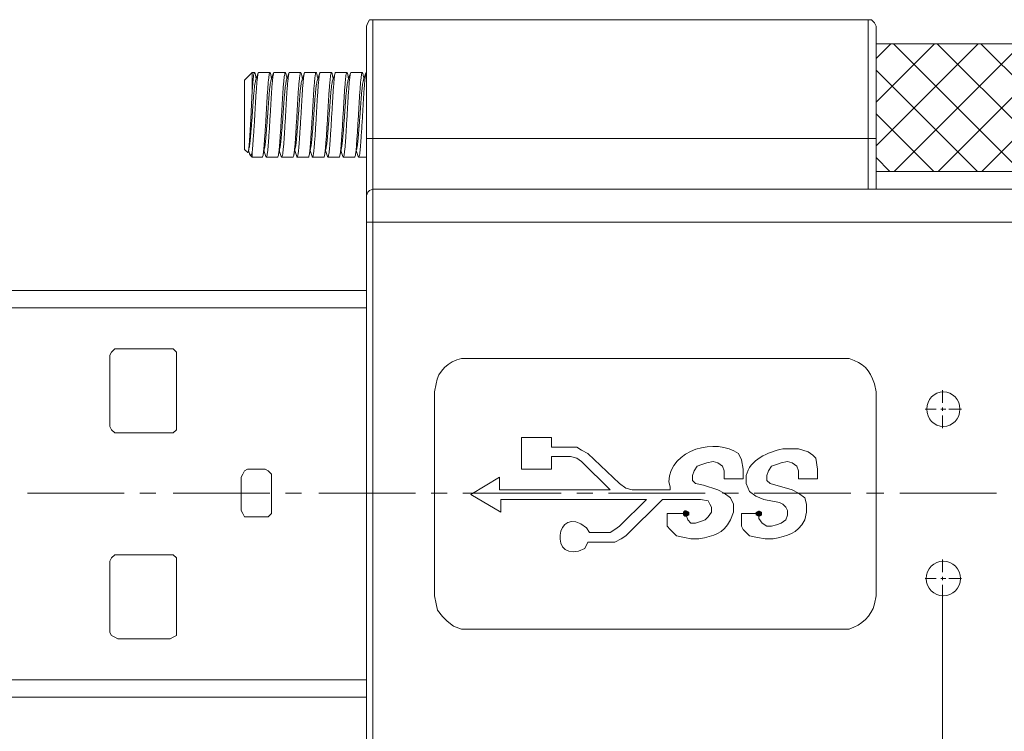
# Model space of a CAD drawing. Header units: millimetres. Extents: x -11 to 661, y -103 to 290.
# Tile 6 of 14: x 475 to 500, y -84 to -66. Entities that reach past the tile are written whole.
import ezdxf

# ---------------------------------------------------------------- set-up
doc = ezdxf.new("R2010")
doc.units = ezdxf.units.MM
doc.header["$LTSCALE"] = 23.749
doc.layers.get('0').update_dxf_attribs({"linetype": 'CONTINUOUS'})
doc.layers.add('HATCH', color=7, linetype='CONTINUOUS')

msp = doc.modelspace()

# ---------------------------------------------------------------- hatches: boundary and pattern name
at = {"lineweight": 0}
h = msp.add_hatch(color=0, dxfattribs=at)
h.dxf.hatch_style = 2
h.paths.add_polyline_path([(492.241, -78.763), (492.201, -78.723), (492.201, -78.641), (492.241, -78.601), (492.282, -78.601), (492.363, -78.641), (492.363, -78.723), (492.282, -78.763)])
h = msp.add_hatch(color=0, dxfattribs=at)
h.dxf.hatch_style = 2
h.paths.add_polyline_path([(494.152, -78.601), (494.233, -78.641), (494.233, -78.723), (494.152, -78.763), (494.07, -78.723), (494.07, -78.641)])
at = {"layer": 'HATCH', "lineweight": 0}
h = msp.add_hatch(dxfattribs=at)
h.set_pattern_fill('ANSI37', color=256, scale=0.25, angle=180)
h.set_pattern_definition([(45, (-23.28396, 1.88976), (-0.561266, 0.561266), []), (135, (-23.28396, 1.88976), (-0.561266, -0.561266), [])])
h.paths.add_polyline_path([(497.159, -66.62), (505.287, -66.62), (505.287, -69.896), (497.159, -69.896)])
h.paths.add_polyline_path([(508.756, -66.62), (508.756, -67.846), (508.098, -67.846), (508.098, -67.908), (508.098, -68.093), (508.098, -68.422), (508.098, -68.607), (508.098, -68.669), (508.756, -68.669), (508.756, -69.896), (505.287, -69.896), (505.287, -66.62), (508.756, -66.62)])

# ---------------------------------------------------------------- linework, layer by layer
at = {"color": 0, "linetype": 'Continuous', "lineweight": 0}
for p, q in [((497.159, -66.62), (508.756, -66.62)), ((497.159, -66.62), (497.159, -66.649)), ((497.159, -66.649), (497.159, -66.751)), ((497.159, -66.751), (497.159, -66.836)), ((497.159, -66.836), (497.159, -66.962)), ((497.159, -66.962), (497.159, -67.029)), ((497.159, -67.029), (497.159, -67.162)), ((497.159, -67.162), (497.159, -67.254)), ((480.945, -67.553), (481.143, -67.355)), ((481.143, -67.355), (481.203, -67.355)), ((481.143, -67.815), (481.143, -67.355)), ((481.307, -67.355), (481.598, -67.355)), ((481.702, -67.355), (481.993, -67.355)), ((482.097, -67.355), (482.388, -67.355)), ((482.492, -67.355), (482.783, -67.355)), ((482.887, -67.355), (483.178, -67.355)), ((483.283, -67.355), (483.574, -67.355)), ((483.678, -67.355), (483.969, -67.355)), ((497.159, -67.254), (497.159, -67.428)), ((497.159, -67.428), (497.159, -67.595)), ((480.945, -67.553), (480.945, -69.331)), ((497.159, -67.595), (497.159, -67.643)), ((497.159, -67.643), (497.159, -67.908)), ((497.159, -67.908), (497.159, -68.093)), ((497.159, -68.093), (497.159, -68.422)), ((497.159, -68.422), (497.159, -68.607)), ((497.159, -68.607), (497.159, -68.872)), ((497.159, -68.872), (497.159, -68.921)), ((497.159, -68.921), (497.159, -69.087)), ((497.159, -69.087), (497.159, -69.262)), ((481.027, -69.413), (480.945, -69.331)), ((481.067, -69.273), (481.046, -69.376)), ((481.143, -69.529), (481.092, -69.478)), ((481.143, -69.529), (481.143, -69.389)), ((497.159, -69.262), (497.159, -69.354)), ((497.159, -69.354), (497.159, -69.486)), ((497.159, -69.486), (497.159, -69.553)), ((481.4, -69.529), (481.143, -69.529)), ((481.795, -69.529), (481.504, -69.529)), ((482.191, -69.529), (481.9, -69.529)), ((482.586, -69.529), (482.295, -69.529)), ((482.981, -69.529), (482.69, -69.529)), ((483.376, -69.529), (483.085, -69.529)), ((483.771, -69.529), (483.48, -69.529)), ((484.077, -69.529), (483.875, -69.529)), ((497.159, -69.553), (497.159, -69.68)), ((497.159, -69.68), (497.159, -69.765)), ((497.159, -69.765), (497.159, -69.867)), ((497.159, -69.867), (497.159, -69.896)), ((508.756, -69.896), (497.159, -69.896))]:
    msp.add_line(p, q, dxfattribs=at)
at = {"lineweight": 0}
msp.add_line((484.073, -67.356), (484.073, -69.529), dxfattribs=at)
at = {"color": 0, "lineweight": 0}
for points in [[(484.235, -66.002), (484.154, -66.002), (484.113, -66.084), (484.073, -66.165)], [(484.073, -90.183), (484.073, -66.165)], [(484.235, -66.002), (496.956, -66.002)], [(484.235, -90.346), (484.235, -66.002)], [(496.956, -66.002), (496.956, -70.351)], [(497.159, -66.165), (497.118, -66.084), (497.037, -66.002), (496.956, -66.002)], [(497.159, -66.165), (497.159, -70.351)], [(497.159, -69.05), (484.073, -69.05)], [(484.235, -70.351), (484.154, -70.391), (484.113, -70.432), (484.073, -70.513)], [(496.956, -70.351), (484.235, -70.351)], [(497.159, -70.351), (496.956, -70.351)], [(497.159, -70.351), (504.962, -70.351)], [(484.073, -71.204), (504.962, -71.204)], [(496.265, -74.699), (486.674, -74.699)], [(485.82, -75.553), (485.82, -80.795)], [(497.159, -80.795), (497.159, -75.553)], [(488.828, -76.731), (488.056, -76.731)], [(488.056, -76.731), (488.056, -77.544)], [(488.828, -76.975), (488.828, -76.731)], [(489.315, -76.975), (488.828, -76.975)], [(489.762, -77.138), (489.6, -77.056), (489.478, -76.975), (489.315, -76.975)], [(495.655, -77.788), (495.655, -77.544), (495.615, -77.26), (495.533, -77.178), (495.411, -77.097), (495.168, -77.016)], [(488.828, -77.219), (489.315, -77.219)], [(488.828, -77.544), (488.828, -77.219)], [(489.6, -77.341), (489.478, -77.26), (489.315, -77.219)], [(490.331, -78.072), (489.6, -77.341)], [(489.762, -77.138), (490.575, -77.91)], [(492.445, -77.707), (492.485, -77.585), (492.567, -77.463), (492.689, -77.422), (492.81, -77.381), (492.973, -77.341), (493.095, -77.381), (493.217, -77.463), (493.257, -77.585)], [(493.745, -77.788), (493.745, -77.544), (493.705, -77.3)], [(494.355, -77.707), (494.395, -77.585), (494.477, -77.463), (494.599, -77.422), (494.721, -77.381), (494.883, -77.341), (495.005, -77.381), (495.127, -77.463), (495.168, -77.585)], [(488.056, -77.544), (488.828, -77.544)], [(493.257, -77.585), (493.257, -77.788)], [(495.168, -77.585), (495.168, -77.788)], [(486.755, -78.194), (487.487, -77.747)], [(487.487, -78.072), (487.487, -77.747)], [(493.257, -77.788), (493.745, -77.788)], [(495.168, -77.788), (495.655, -77.788)], [(490.331, -78.072), (487.487, -78.072)], [(490.575, -77.91), (490.738, -78.032), (490.9, -78.072)], [(491.876, -78.072), (490.9, -78.072)], [(491.876, -77.991), (491.876, -78.072)], [(487.527, -78.641), (486.755, -78.194)], [(487.527, -78.316), (491.266, -78.316)], [(487.527, -78.641), (487.527, -78.316)], [(490.575, -79.007), (491.266, -78.316)], [(491.673, -78.316), (490.738, -79.251)], [(491.673, -78.316), (492.323, -78.316)], [(492.323, -78.316), (492.648, -78.316), (492.851, -78.357), (492.892, -78.438), (492.932, -78.519)], [(492.932, -78.519), (492.932, -78.641), (492.851, -78.763), (492.77, -78.845), (492.648, -78.885), (492.526, -78.926), (492.404, -78.926), (492.323, -78.845), (492.282, -78.723)], [(492.282, -78.682), (491.794, -78.682)], [(491.794, -78.682), (491.794, -78.885), (491.794, -79.007), (491.876, -79.088), (492.038, -79.251), (492.241, -79.292)], [(492.282, -78.723), (492.241, -78.682)], [(494.152, -78.682), (493.705, -78.682)], [(493.705, -78.682), (493.705, -78.885), (493.705, -79.007), (493.745, -79.088), (493.908, -79.251), (494.111, -79.292)], [(494.883, -78.723), (494.842, -78.845), (494.721, -78.926), (494.599, -78.966), (494.477, -79.007), (494.355, -79.007), (494.233, -78.926), (494.152, -78.804), (494.152, -78.682)], [(490.169, -79.17), (490.331, -79.17), (490.453, -79.088), (490.575, -79.007)], [(490.169, -79.17), (489.803, -79.17)], [(490.291, -79.413), (490.453, -79.413), (490.616, -79.332), (490.738, -79.251)], [(489.762, -79.413), (490.291, -79.413)], [(485.82, -80.795), (485.861, -80.998), (485.902, -81.161), (486.024, -81.324), (486.145, -81.445), (486.308, -81.567), (486.511, -81.649), (486.674, -81.649)], [(498.866, -80.795), (498.866, -97.011)], [(486.674, -81.649), (496.265, -81.649)]]:
    msp.add_lwpolyline(points, dxfattribs=at)
at = {"color": 3, "lineweight": 0}
for points in [[(484.073, -72.952), (473.628, -72.952)], [(473.628, -73.399), (484.073, -73.399)], [(477.692, -74.455), (477.611, -74.455), (477.53, -74.537), (477.489, -74.618)], [(479.033, -74.455), (477.692, -74.455)], [(479.196, -74.618), (479.196, -74.537), (479.115, -74.455), (479.033, -74.455)], [(477.489, -74.618), (477.489, -76.447)], [(479.196, -74.618), (479.196, -76.447)], [(477.489, -76.447), (477.53, -76.528), (477.611, -76.609), (477.692, -76.609)], [(479.033, -76.609), (479.115, -76.609), (479.196, -76.528), (479.196, -76.447)], [(479.033, -76.609), (477.692, -76.609)], [(481.025, -77.544), (480.944, -77.585), (480.903, -77.666), (480.862, -77.747)], [(481.025, -77.544), (481.472, -77.544)], [(481.634, -77.747), (481.634, -77.666), (481.553, -77.585), (481.472, -77.544)], [(480.862, -78.601), (480.862, -77.747)], [(481.634, -78.601), (481.634, -77.747)], [(480.862, -78.601), (480.903, -78.682), (480.944, -78.763), (481.025, -78.763), (481.472, -78.763)], [(481.472, -78.763), (481.553, -78.763), (481.634, -78.682), (481.634, -78.601)], [(477.692, -79.739), (477.611, -79.739), (477.53, -79.82), (477.489, -79.901)], [(479.033, -79.739), (477.692, -79.739)], [(479.196, -79.901), (479.196, -79.82), (479.115, -79.739), (479.033, -79.739)], [(477.489, -81.73), (477.489, -79.901)], [(479.196, -81.73), (479.196, -79.901)], [(477.489, -81.73), (477.53, -81.811), (477.611, -81.852), (477.692, -81.893)], [(477.692, -81.893), (479.033, -81.893), (479.115, -81.852), (479.196, -81.811), (479.196, -81.73)], [(473.628, -82.949), (484.073, -82.949)], [(484.073, -83.396), (473.628, -83.396)]]:
    msp.add_lwpolyline(points, dxfattribs=at)
at = {"color": 1, "lineweight": 0}
for points in [[(498.866, -75.837), (498.866, -75.512)], [(498.703, -76), (498.419, -76)], [(498.947, -76), (498.825, -76)], [(498.866, -76.04), (498.866, -75.959)], [(499.353, -76), (499.028, -76)], [(498.866, -76.487), (498.866, -76.162)], [(475.376, -78.154), (477.855, -78.154)], [(478.261, -78.154), (478.668, -78.154)], [(479.115, -78.154), (481.594, -78.154)], [(482, -78.154), (482.407, -78.154)], [(482.854, -78.154), (485.333, -78.154)], [(485.739, -78.154), (486.145, -78.154)], [(486.552, -78.154), (489.072, -78.154)], [(489.478, -78.154), (489.884, -78.154)], [(490.291, -78.154), (492.77, -78.154)], [(493.217, -78.154), (493.623, -78.154)], [(494.03, -78.154), (496.509, -78.154)], [(496.915, -78.154), (497.362, -78.154)], [(497.769, -78.154), (500.248, -78.154)], [(498.866, -80.186), (498.866, -79.861)], [(498.703, -80.348), (498.419, -80.348)], [(498.947, -80.348), (498.825, -80.348)], [(498.866, -80.389), (498.866, -80.308)], [(499.353, -80.348), (499.028, -80.348)], [(498.866, -80.836), (498.866, -80.511)]]:
    msp.add_lwpolyline(points, dxfattribs=at)
at = {"color": 0, "lineweight": 0}
for centre, ratio in [((498.886, -76), 0.954545), ((498.886, -80.348), 0.97996)]:
    msp.add_ellipse(centre, major_axis=(0, 0.447), ratio=ratio, start_param=0, end_param=6.283185, dxfattribs=at)
at = {"color": 0, "linetype": 'Continuous', "lineweight": 0}
for points, knots in [([(481.307, -67.356), (481.307, -67.356), (481.303, -67.349), (481.295, -67.373), (481.284, -67.43), (481.271, -67.531), (481.258, -67.668), (481.245, -67.837), (481.233, -68.025), (481.222, -68.228), (481.21, -68.439), (481.197, -68.654), (481.183, -68.863), (481.171, -69.052), (481.16, -69.199), (481.151, -69.311), (481.146, -69.363), (481.143, -69.389)], [0, 0, 0, 0, 0.0017304, 0.0755993, 0.1478412, 0.2225201, 0.2987026, 0.3748851, 0.449564, 0.5218059, 0.5956748, 0.6715179, 0.7478713, 0.823211, 0.8961308, 0.9473653, 1, 1, 1, 1]), ([(481.143, -67.815), (481.146, -67.766), (481.155, -67.661), (481.167, -67.531), (481.179, -67.431), (481.19, -67.37), (481.202, -67.35), (481.213, -67.362), (481.22, -67.398), (481.223, -67.411)], [0, 0, 0, 0, 0.13521, 0.293997, 0.449649, 0.600223, 0.754187, 0.912266, 1, 1, 1, 1]), ([(481.223, -67.405), (481.23, -67.44), (481.237, -67.478), (481.245, -67.516), (481.246, -67.52)], [0, 0, 0, 0, 0.900672, 1, 1, 1, 1]), ([(481.229, -67.57), (481.24, -67.537), (481.263, -67.47), (481.285, -67.403), (481.297, -67.37)], [0, 0, 0, 0, 0.499355, 1, 1, 1, 1]), ([(481.4, -69.528), (481.404, -69.524), (481.413, -69.517), (481.426, -69.451), (481.439, -69.35), (481.45, -69.215), (481.462, -69.052), (481.474, -68.863), (481.488, -68.654), (481.5, -68.439), (481.513, -68.228), (481.523, -68.025), (481.536, -67.837), (481.549, -67.669), (481.562, -67.531), (481.575, -67.431), (481.586, -67.37), (481.598, -67.35), (481.608, -67.361), (481.615, -67.396), (481.617, -67.407)], [0, 0, 0, 0, 0.0567116, 0.1151377, 0.1727882, 0.2285869, 0.2843857, 0.3420362, 0.4004623, 0.458498, 0.515023, 0.570303, 0.6274478, 0.6857432, 0.7440386, 0.8011833, 0.8564634, 0.9129883, 0.971024, 1, 1, 1, 1]), ([(481.702, -67.356), (481.702, -67.356), (481.698, -67.349), (481.69, -67.373), (481.679, -67.43), (481.666, -67.531), (481.653, -67.668), (481.64, -67.837), (481.628, -68.025), (481.617, -68.228), (481.605, -68.439), (481.592, -68.654), (481.579, -68.863), (481.566, -69.052), (481.554, -69.215), (481.543, -69.35), (481.53, -69.452), (481.517, -69.514), (481.505, -69.537), (481.498, -69.519), (481.495, -69.512)], [0, 0, 0, 0, 0.001378, 0.060211, 0.117747, 0.177225, 0.2379, 0.298575, 0.358053, 0.415589, 0.474422, 0.534827, 0.595638, 0.655642, 0.713718, 0.771795, 0.831799, 0.89261, 0.953015, 1, 1, 1, 1]), ([(481.617, -67.402), (481.624, -67.436), (481.632, -67.476), (481.64, -67.515), (481.641, -67.52)], [0, 0, 0, 0, 0.884254, 1, 1, 1, 1]), ([(481.624, -67.571), (481.635, -67.538), (481.658, -67.471), (481.68, -67.404), (481.692, -67.37)], [0, 0, 0, 0, 0.499246, 1, 1, 1, 1]), ([(481.795, -69.528), (481.8, -69.524), (481.808, -69.517), (481.821, -69.451), (481.834, -69.35), (481.845, -69.215), (481.857, -69.052), (481.87, -68.863), (481.883, -68.654), (481.896, -68.439), (481.908, -68.228), (481.919, -68.025), (481.931, -67.837), (481.944, -67.669), (481.957, -67.531), (481.97, -67.431), (481.981, -67.37), (481.993, -67.35), (482.003, -67.361), (482.01, -67.396), (482.012, -67.408)], [0, 0, 0, 0, 0.056703, 0.115121, 0.172763, 0.228554, 0.284345, 0.341987, 0.400404, 0.458432, 0.514949, 0.570221, 0.627357, 0.685644, 0.743931, 0.801068, 0.85634, 0.912856, 0.970884, 1, 1, 1, 1]), ([(482.097, -67.356), (482.097, -67.356), (482.093, -67.349), (482.085, -67.373), (482.074, -67.43), (482.061, -67.531), (482.048, -67.668), (482.035, -67.837), (482.023, -68.025), (482.012, -68.228), (482, -68.439), (481.987, -68.654), (481.974, -68.863), (481.961, -69.052), (481.95, -69.215), (481.938, -69.35), (481.925, -69.452), (481.912, -69.514), (481.9, -69.537), (481.892, -69.519), (481.889, -69.51)], [0, 0, 0, 0, 0.0013721, 0.0599428, 0.1172235, 0.1764364, 0.2368416, 0.2972468, 0.3564597, 0.4137404, 0.4723111, 0.5324472, 0.5929879, 0.6527249, 0.7105431, 0.7683613, 0.8280982, 0.8886389, 0.948775, 1, 1, 1, 1]), ([(482.012, -67.402), (482.019, -67.436), (482.027, -67.476), (482.035, -67.515), (482.036, -67.52)], [0, 0, 0, 0, 0.870057, 1, 1, 1, 1]), ([(482.018, -67.573), (482.029, -67.54), (482.052, -67.473), (482.075, -67.406), (482.086, -67.373)], [0, 0, 0, 0, 0.499267, 1, 1, 1, 1]), ([(482.191, -69.528), (482.195, -69.524), (482.203, -69.517), (482.216, -69.451), (482.229, -69.35), (482.241, -69.215), (482.252, -69.052), (482.265, -68.863), (482.278, -68.654), (482.291, -68.439), (482.303, -68.228), (482.314, -68.025), (482.326, -67.837), (482.339, -67.669), (482.352, -67.531), (482.365, -67.431), (482.376, -67.37), (482.388, -67.35), (482.399, -67.362), (482.405, -67.398), (482.408, -67.41)], [0, 0, 0, 0, 0.056561, 0.114832, 0.17233, 0.22798, 0.283631, 0.341129, 0.3994, 0.457281, 0.513656, 0.56879, 0.625783, 0.683924, 0.742064, 0.799058, 0.854191, 0.910566, 0.968448, 1, 1, 1, 1]), ([(482.492, -67.356), (482.492, -67.356), (482.488, -67.349), (482.48, -67.373), (482.469, -67.43), (482.457, -67.531), (482.443, -67.668), (482.43, -67.837), (482.418, -68.025), (482.407, -68.228), (482.395, -68.439), (482.382, -68.654), (482.369, -68.863), (482.356, -69.052), (482.345, -69.215), (482.333, -69.35), (482.321, -69.452), (482.307, -69.514), (482.295, -69.537), (482.287, -69.518), (482.284, -69.51)], [0, 0, 0, 0, 0.001371, 0.059912, 0.117163, 0.176345, 0.236719, 0.297093, 0.356275, 0.413526, 0.472066, 0.532171, 0.59268, 0.652386, 0.710174, 0.767963, 0.827669, 0.888178, 0.948283, 1, 1, 1, 1]), ([(482.408, -67.405), (482.414, -67.435), (482.422, -67.473), (482.43, -67.511), (482.431, -67.52)], [0, 0, 0, 0, 0.781741, 1, 1, 1, 1]), ([(482.414, -67.571), (482.425, -67.538), (482.448, -67.471), (482.471, -67.404), (482.482, -67.371)], [0, 0, 0, 0, 0.499341, 1, 1, 1, 1]), ([(482.586, -69.528), (482.59, -69.524), (482.598, -69.517), (482.611, -69.451), (482.624, -69.35), (482.636, -69.215), (482.647, -69.052), (482.66, -68.863), (482.673, -68.654), (482.686, -68.439), (482.698, -68.228), (482.709, -68.025), (482.721, -67.837), (482.734, -67.669), (482.748, -67.531), (482.76, -67.431), (482.771, -67.37), (482.783, -67.35), (482.794, -67.362), (482.8, -67.397), (482.803, -67.409)], [0, 0, 0, 0, 0.056621, 0.114955, 0.172514, 0.228224, 0.283934, 0.341493, 0.399826, 0.457769, 0.514204, 0.569397, 0.626451, 0.684653, 0.742856, 0.79991, 0.855102, 0.911537, 0.969481, 1, 1, 1, 1]), ([(482.887, -67.356), (482.887, -67.356), (482.883, -67.349), (482.875, -67.373), (482.864, -67.43), (482.852, -67.531), (482.839, -67.668), (482.826, -67.837), (482.813, -68.025), (482.802, -68.228), (482.79, -68.439), (482.777, -68.654), (482.764, -68.863), (482.751, -69.052), (482.74, -69.215), (482.728, -69.35), (482.716, -69.452), (482.703, -69.514), (482.69, -69.537), (482.683, -69.519), (482.68, -69.512)], [0, 0, 0, 0, 0.001378, 0.060219, 0.117765, 0.177251, 0.237935, 0.298619, 0.358105, 0.415651, 0.474492, 0.534905, 0.595726, 0.655738, 0.713824, 0.771909, 0.831921, 0.892742, 0.953155, 1, 1, 1, 1]), ([(482.803, -67.403), (482.81, -67.438), (482.818, -67.477), (482.826, -67.516), (482.826, -67.52)], [0, 0, 0, 0, 0.897324, 1, 1, 1, 1]), ([(482.809, -67.57), (482.821, -67.537), (482.843, -67.47), (482.866, -67.403), (482.877, -67.369)], [0, 0, 0, 0, 0.499277, 1, 1, 1, 1]), ([(482.981, -69.528), (482.985, -69.524), (482.994, -69.517), (483.007, -69.451), (483.019, -69.35), (483.031, -69.215), (483.042, -69.052), (483.055, -68.863), (483.068, -68.654), (483.081, -68.439), (483.093, -68.228), (483.104, -68.025), (483.116, -67.837), (483.13, -67.669), (483.143, -67.531), (483.155, -67.431), (483.166, -67.37), (483.178, -67.35), (483.189, -67.361), (483.195, -67.395), (483.197, -67.406)], [0, 0, 0, 0, 0.056772, 0.115261, 0.172973, 0.228831, 0.284689, 0.342401, 0.40089, 0.458988, 0.515573, 0.570912, 0.628118, 0.686476, 0.744833, 0.802039, 0.857378, 0.913963, 0.972061, 1, 1, 1, 1]), ([(483.283, -67.356), (483.282, -67.356), (483.278, -67.349), (483.27, -67.373), (483.259, -67.43), (483.247, -67.531), (483.234, -67.668), (483.221, -67.837), (483.208, -68.025), (483.197, -68.228), (483.185, -68.439), (483.172, -68.654), (483.159, -68.863), (483.146, -69.052), (483.135, -69.215), (483.124, -69.35), (483.111, -69.452), (483.098, -69.514), (483.085, -69.537), (483.078, -69.519), (483.075, -69.511)], [0, 0, 0, 0, 0.001375, 0.060056, 0.117444, 0.176769, 0.237287, 0.297806, 0.357131, 0.414519, 0.4732, 0.53345, 0.594104, 0.653954, 0.711881, 0.769808, 0.829657, 0.890312, 0.950561, 1, 1, 1, 1]), ([(483.197, -67.401), (483.204, -67.435), (483.212, -67.475), (483.22, -67.515), (483.222, -67.52)], [0, 0, 0, 0, 0.865678, 1, 1, 1, 1]), ([(483.203, -67.573), (483.215, -67.54), (483.238, -67.473), (483.26, -67.406), (483.272, -67.372)], [0, 0, 0, 0, 0.499213, 1, 1, 1, 1]), ([(483.376, -69.528), (483.38, -69.524), (483.389, -69.517), (483.402, -69.451), (483.414, -69.35), (483.426, -69.215), (483.437, -69.052), (483.45, -68.863), (483.463, -68.654), (483.476, -68.439), (483.488, -68.228), (483.499, -68.025), (483.512, -67.837), (483.525, -67.669), (483.538, -67.531), (483.55, -67.431), (483.561, -67.37), (483.573, -67.35), (483.584, -67.362), (483.591, -67.397), (483.593, -67.41)], [0, 0, 0, 0, 0.056579, 0.114868, 0.172384, 0.228052, 0.28372, 0.341235, 0.399525, 0.457424, 0.513817, 0.568967, 0.625978, 0.684137, 0.742296, 0.799307, 0.854458, 0.91085, 0.96875, 1, 1, 1, 1]), ([(483.678, -67.356), (483.678, -67.356), (483.673, -67.349), (483.665, -67.373), (483.654, -67.43), (483.642, -67.531), (483.629, -67.668), (483.616, -67.837), (483.603, -68.025), (483.592, -68.228), (483.58, -68.439), (483.567, -68.654), (483.554, -68.863), (483.542, -69.052), (483.53, -69.215), (483.519, -69.35), (483.506, -69.452), (483.493, -69.514), (483.48, -69.537), (483.473, -69.518), (483.469, -69.509)], [0, 0, 0, 0, 0.00137, 0.059856, 0.117055, 0.176182, 0.2365, 0.296818, 0.355946, 0.413144, 0.47163, 0.53168, 0.592133, 0.651784, 0.709519, 0.767254, 0.826905, 0.887358, 0.947408, 1, 1, 1, 1]), ([(483.593, -67.404), (483.6, -67.439), (483.608, -67.477), (483.616, -67.516), (483.617, -67.52)], [0, 0, 0, 0, 0.89744, 1, 1, 1, 1]), ([(483.599, -67.572), (483.61, -67.539), (483.633, -67.472), (483.656, -67.405), (483.667, -67.372)], [0, 0, 0, 0, 0.499338, 1, 1, 1, 1]), ([(483.771, -69.528), (483.775, -69.524), (483.784, -69.517), (483.797, -69.451), (483.81, -69.35), (483.821, -69.215), (483.832, -69.052), (483.845, -68.863), (483.858, -68.654), (483.871, -68.439), (483.883, -68.228), (483.894, -68.025), (483.907, -67.837), (483.92, -67.669), (483.933, -67.531), (483.945, -67.431), (483.956, -67.37), (483.968, -67.35), (483.979, -67.362), (483.986, -67.398), (483.989, -67.411)], [0, 0, 0, 0, 0.056536, 0.114782, 0.172255, 0.227881, 0.283507, 0.34098, 0.399226, 0.457082, 0.513432, 0.568542, 0.62551, 0.683625, 0.741741, 0.798709, 0.853818, 0.910169, 0.968025, 1, 1, 1, 1]), ([(484.073, -67.356), (484.073, -67.356), (484.068, -67.349), (484.061, -67.373), (484.05, -67.43), (484.037, -67.531), (484.024, -67.668), (484.011, -67.837), (483.998, -68.025), (483.988, -68.228), (483.976, -68.439), (483.963, -68.654), (483.949, -68.863), (483.937, -69.052), (483.925, -69.215), (483.914, -69.35), (483.901, -69.452), (483.888, -69.514), (483.876, -69.537), (483.868, -69.519), (483.865, -69.511)], [0, 0, 0, 0, 0.001376, 0.060112, 0.117554, 0.176935, 0.23751, 0.298086, 0.357466, 0.414909, 0.473645, 0.533951, 0.594662, 0.654568, 0.712549, 0.770531, 0.830436, 0.891148, 0.951454, 1, 1, 1, 1]), ([(483.988, -67.405), (483.995, -67.44), (484.003, -67.478), (484.011, -67.516), (484.012, -67.52)], [0, 0, 0, 0, 0.903971, 1, 1, 1, 1]), ([(483.995, -67.569), (484.006, -67.536), (484.029, -67.469), (484.052, -67.402), (484.063, -67.369)], [0, 0, 0, 0, 0.499341, 1, 1, 1, 1]), ([(481.067, -69.271), (481.068, -69.268), (481.073, -69.249), (481.082, -69.183), (481.093, -69.075), (481.105, -68.941), (481.117, -68.786), (481.131, -68.616), (481.144, -68.439), (481.156, -68.267), (481.167, -68.101), (481.179, -67.947), (481.192, -67.809), (481.205, -67.696), (481.218, -67.617), (481.225, -67.576), (481.229, -67.57), (481.229, -67.57)], [0, 0, 0, 0, 0.0132776, 0.0899218, 0.1640962, 0.2382707, 0.3149149, 0.3925939, 0.469752, 0.5448949, 0.6183777, 0.6943472, 0.7718518, 0.8493565, 0.925326, 0.9988088, 1, 1, 1, 1]), ([(481.462, -69.271), (481.463, -69.268), (481.468, -69.249), (481.477, -69.183), (481.488, -69.075), (481.5, -68.941), (481.513, -68.786), (481.526, -68.616), (481.539, -68.439), (481.551, -68.267), (481.562, -68.101), (481.574, -67.947), (481.587, -67.809), (481.6, -67.697), (481.613, -67.614), (481.62, -67.585), (481.624, -67.571)], [0, 0, 0, 0, 0.012192, 0.089064, 0.163458, 0.237853, 0.314724, 0.392634, 0.470021, 0.545387, 0.619088, 0.695283, 0.773018, 0.850752, 0.926947, 1, 1, 1, 1]), ([(481.856, -69.274), (481.857, -69.271), (481.863, -69.251), (481.872, -69.183), (481.884, -69.075), (481.895, -68.941), (481.908, -68.786), (481.921, -68.616), (481.934, -68.439), (481.946, -68.267), (481.957, -68.101), (481.969, -67.947), (481.982, -67.809), (481.995, -67.697), (482.008, -67.615), (482.015, -67.587), (482.018, -67.574)], [0, 0, 0, 0, 0.017973, 0.094791, 0.169133, 0.243476, 0.320294, 0.398149, 0.475482, 0.550795, 0.624444, 0.700586, 0.778266, 0.855946, 0.932088, 1, 1, 1, 1]), ([(482.252, -69.274), (482.253, -69.27), (482.258, -69.251), (482.267, -69.183), (482.279, -69.075), (482.29, -68.941), (482.303, -68.786), (482.316, -68.616), (482.329, -68.439), (482.341, -68.267), (482.352, -68.101), (482.364, -67.947), (482.377, -67.809), (482.391, -67.697), (482.403, -67.614), (482.41, -67.585), (482.414, -67.571)], [0, 0, 0, 0, 0.017591, 0.094049, 0.168043, 0.242037, 0.318494, 0.395984, 0.472955, 0.547915, 0.621218, 0.697003, 0.774319, 0.851635, 0.92742, 1, 1, 1, 1]), ([(482.648, -69.271), (482.648, -69.268), (482.653, -69.249), (482.662, -69.183), (482.674, -69.075), (482.685, -68.941), (482.698, -68.786), (482.711, -68.616), (482.724, -68.439), (482.736, -68.267), (482.747, -68.101), (482.76, -67.947), (482.773, -67.809), (482.786, -67.696), (482.798, -67.617), (482.805, -67.576), (482.809, -67.57), (482.809, -67.57)], [0, 0, 0, 0, 0.0125, 0.089254, 0.163534, 0.237815, 0.314568, 0.392358, 0.469627, 0.544877, 0.618465, 0.694543, 0.772158, 0.849773, 0.925851, 0.999439, 1, 1, 1, 1]), ([(483.042, -69.273), (483.043, -69.27), (483.048, -69.25), (483.058, -69.183), (483.069, -69.075), (483.08, -68.941), (483.093, -68.786), (483.106, -68.616), (483.119, -68.439), (483.131, -68.267), (483.142, -68.101), (483.155, -67.947), (483.168, -67.809), (483.181, -67.697), (483.193, -67.615), (483.2, -67.587), (483.204, -67.574)], [0, 0, 0, 0, 0.016082, 0.093015, 0.167468, 0.241921, 0.318853, 0.396824, 0.474272, 0.549697, 0.623456, 0.699711, 0.777506, 0.855302, 0.931557, 1, 1, 1, 1]), ([(483.437, -69.274), (483.438, -69.27), (483.443, -69.251), (483.453, -69.183), (483.464, -69.075), (483.476, -68.941), (483.488, -68.786), (483.501, -68.616), (483.514, -68.439), (483.526, -68.267), (483.537, -68.101), (483.55, -67.947), (483.563, -67.809), (483.576, -67.697), (483.588, -67.614), (483.596, -67.586), (483.599, -67.572)], [0, 0, 0, 0, 0.017512, 0.094129, 0.168278, 0.242426, 0.319043, 0.396694, 0.473825, 0.548942, 0.622398, 0.698341, 0.775818, 0.853296, 0.929238, 1, 1, 1, 1]), ([(483.833, -69.271), (483.834, -69.269), (483.839, -69.249), (483.848, -69.183), (483.859, -69.075), (483.871, -68.941), (483.883, -68.786), (483.897, -68.616), (483.91, -68.439), (483.922, -68.267), (483.933, -68.101), (483.945, -67.947), (483.958, -67.809), (483.971, -67.696), (483.984, -67.617), (483.991, -67.576), (483.995, -67.57), (483.995, -67.57)], [0, 0, 0, 0, 0.0135062, 0.090018, 0.1640644, 0.2381108, 0.3146226, 0.3921674, 0.4691923, 0.5442054, 0.6175613, 0.6933997, 0.7707704, 0.8481412, 0.9239796, 0.9973354, 1, 1, 1, 1]), ([(481.027, -69.413), (481.029, -69.414), (481.032, -69.416), (481.036, -69.411), (481.042, -69.394), (481.047, -69.37), (481.051, -69.348), (481.052, -69.337), (481.054, -69.325), (481.056, -69.31), (481.057, -69.294), (481.061, -69.261), (481.066, -69.202), (481.071, -69.134), (481.075, -69.081), (481.076, -69.054), (481.078, -69.024), (481.08, -68.991), (481.084, -68.932), (481.09, -68.84), (481.097, -68.711), (481.104, -68.576), (481.111, -68.451), (481.116, -68.343), (481.12, -68.257), (481.124, -68.187), (481.126, -68.128), (481.129, -68.073), (481.131, -68.024), (481.135, -67.96), (481.138, -67.89), (481.141, -67.838), (481.143, -67.815)], [0, 0, 0, 0, 0.029386, 0.068197, 0.116149, 0.1734, 0.185373, 0.198287, 0.212146, 0.226955, 0.242717, 0.259439, 0.315378, 0.380128, 0.394445, 0.410146, 0.42724, 0.445734, 0.465639, 0.521603, 0.586595, 0.650393, 0.706224, 0.753924, 0.793355, 0.821858, 0.848653, 0.873725, 0.897062, 0.918651, 0.964892, 1, 1, 1, 1]), ([(481.075, -69.444), (481.072, -69.434), (481.063, -69.407), (481.054, -69.38), (481.048, -69.364)], [0, 0, 0, 0, 0.396271, 1, 1, 1, 1]), ([(481.143, -69.389), (481.14, -69.399), (481.134, -69.429), (481.124, -69.457), (481.114, -69.475), (481.106, -69.483), (481.098, -69.484), (481.09, -69.477), (481.082, -69.464), (481.078, -69.45), (481.076, -69.444)], [0, 0, 0, 0, 0.1034905, 0.3130686, 0.4193292, 0.5390948, 0.6596919, 0.7829117, 0.9070379, 1, 1, 1, 1]), ([(481.462, -69.272), (481.455, -69.307), (481.441, -69.376), (481.427, -69.445), (481.42, -69.48)], [0, 0, 0, 0, 0.497786, 1, 1, 1, 1]), ([(481.495, -69.515), (481.483, -69.481), (481.466, -69.431), (481.449, -69.381), (481.443, -69.364)], [0, 0, 0, 0, 0.6659199, 1, 1, 1, 1]), ([(481.856, -69.277), (481.849, -69.311), (481.835, -69.38), (481.821, -69.449), (481.814, -69.484)], [0, 0, 0, 0, 0.497895, 1, 1, 1, 1]), ([(481.889, -69.512), (481.877, -69.479), (481.861, -69.429), (481.844, -69.38), (481.839, -69.364)], [0, 0, 0, 0, 0.67943, 1, 1, 1, 1]), ([(482.252, -69.275), (482.248, -69.293), (482.241, -69.325), (482.232, -69.372), (482.225, -69.407), (482.218, -69.443), (482.213, -69.465), (482.21, -69.48)], [0, 0, 0, 0, 0.269183, 0.503675, 0.617151, 0.734338, 1, 1, 1, 1]), ([(482.284, -69.512), (482.273, -69.478), (482.256, -69.429), (482.239, -69.38), (482.234, -69.364)], [0, 0, 0, 0, 0.676878, 1, 1, 1, 1]), ([(482.648, -69.273), (482.641, -69.307), (482.626, -69.375), (482.613, -69.444), (482.606, -69.479)], [0, 0, 0, 0, 0.497998, 1, 1, 1, 1]), ([(482.68, -69.515), (482.669, -69.482), (482.652, -69.431), (482.635, -69.381), (482.629, -69.364)], [0, 0, 0, 0, 0.664785, 1, 1, 1, 1]), ([(483.042, -69.276), (483.035, -69.31), (483.021, -69.379), (483.007, -69.448), (483, -69.483)], [0, 0, 0, 0, 0.49768, 1, 1, 1, 1]), ([(483.075, -69.513), (483.063, -69.48), (483.046, -69.43), (483.029, -69.38), (483.024, -69.364)], [0, 0, 0, 0, 0.67508, 1, 1, 1, 1]), ([(483.437, -69.277), (483.43, -69.309), (483.416, -69.377), (483.403, -69.445), (483.395, -69.481)], [0, 0, 0, 0, 0.475776, 1, 1, 1, 1]), ([(483.469, -69.511), (483.458, -69.478), (483.441, -69.429), (483.424, -69.38), (483.419, -69.364)], [0, 0, 0, 0, 0.68163, 1, 1, 1, 1]), ([(483.833, -69.274), (483.827, -69.303), (483.813, -69.372), (483.799, -69.44), (483.791, -69.479)], [0, 0, 0, 0, 0.437297, 1, 1, 1, 1]), ([(483.865, -69.514), (483.854, -69.48), (483.837, -69.431), (483.82, -69.381), (483.814, -69.364)], [0, 0, 0, 0, 0.669557, 1, 1, 1, 1])]:
    msp.add_open_spline(points, degree=3, knots=knots, dxfattribs=at)
at = {"color": 0, "lineweight": 0}
for points, knots in [([(486.674, -74.699), (486.674, -74.699), (486.511, -74.699), (486.511, -74.699), (486.186, -74.781), (485.902, -75.024), (485.861, -75.349), (485.861, -75.349), (485.82, -75.553), (485.82, -75.553)], [0, 0, 0, 0, 1, 1, 1, 2, 2, 2, 3, 3, 3, 3]), ([(497.159, -75.553), (497.159, -75.553), (497.118, -75.349), (497.118, -75.349), (496.996, -74.984), (496.834, -74.821), (496.468, -74.699), (496.468, -74.699), (496.265, -74.699), (496.265, -74.699)], [0, 0, 0, 0, 1, 1, 1, 2, 2, 2, 3, 3, 3, 3]), ([(493.705, -77.3), (493.705, -77.3), (493.623, -77.138), (493.623, -77.138), (493.054, -76.731), (491.876, -77.016), (491.835, -77.869), (491.835, -77.869), (491.876, -77.991), (491.876, -77.991)], [0, 0, 0, 0, 1, 1, 1, 2, 2, 2, 3, 3, 3, 3]), ([(495.168, -77.016), (495.168, -77.016), (494.964, -77.016), (494.964, -77.016), (494.964, -77.016), (494.761, -77.016), (494.761, -77.016), (494.395, -77.097), (493.908, -77.3), (493.826, -77.707), (493.826, -77.707), (493.826, -77.91), (493.826, -77.91), (493.826, -77.91), (493.908, -78.113), (493.908, -78.113), (493.908, -78.113), (494.07, -78.235), (494.07, -78.235), (494.07, -78.235), (494.273, -78.316), (494.273, -78.316), (494.273, -78.316), (494.68, -78.397), (494.68, -78.397), (494.68, -78.397), (494.761, -78.438), (494.761, -78.438), (494.761, -78.438), (494.842, -78.519), (494.842, -78.519), (494.842, -78.519), (494.883, -78.601), (494.883, -78.601), (494.883, -78.601), (494.883, -78.723), (494.883, -78.723)], [0, 0, 0, 0, 1, 1, 1, 2, 2, 2, 3, 3, 3, 4, 4, 4, 5, 5, 5, 6, 6, 6, 7, 7, 7, 8, 8, 8, 9, 9, 9, 10, 10, 10, 11, 11, 11, 12, 12, 12, 12]), ([(492.241, -79.292), (492.241, -79.292), (492.404, -79.332), (492.404, -79.332), (492.404, -79.332), (492.607, -79.332), (492.607, -79.332), (493.014, -79.251), (493.217, -79.21), (493.42, -78.845), (493.42, -78.845), (493.501, -78.641), (493.501, -78.641), (493.501, -78.641), (493.501, -78.438), (493.501, -78.438), (493.501, -78.438), (493.42, -78.276), (493.42, -78.276), (493.42, -78.276), (493.257, -78.154), (493.257, -78.154), (493.257, -78.154), (493.095, -78.072), (493.095, -78.072), (493.095, -78.072), (492.729, -77.95), (492.729, -77.95), (492.729, -77.95), (492.526, -77.91), (492.526, -77.91), (492.526, -77.91), (492.445, -77.829), (492.445, -77.829), (492.445, -77.829), (492.445, -77.707), (492.445, -77.707)], [0, 0, 0, 0, 1, 1, 1, 2, 2, 2, 3, 3, 3, 4, 4, 4, 5, 5, 5, 6, 6, 6, 7, 7, 7, 8, 8, 8, 9, 9, 9, 10, 10, 10, 11, 11, 11, 12, 12, 12, 12]), ([(494.111, -79.292), (494.111, -79.292), (494.314, -79.332), (494.314, -79.332), (494.314, -79.332), (494.517, -79.332), (494.517, -79.332), (494.883, -79.251), (495.127, -79.21), (495.33, -78.845), (495.33, -78.845), (495.371, -78.641), (495.371, -78.641), (495.371, -78.641), (495.371, -78.438), (495.371, -78.438), (495.371, -78.438), (495.33, -78.276), (495.33, -78.276), (495.33, -78.276), (495.168, -78.154), (495.168, -78.154), (495.168, -78.154), (495.005, -78.072), (495.005, -78.072), (495.005, -78.072), (494.436, -77.91), (494.436, -77.91), (494.436, -77.91), (494.355, -77.829), (494.355, -77.829), (494.355, -77.829), (494.355, -77.707), (494.355, -77.707)], [0, 0, 0, 0, 1, 1, 1, 2, 2, 2, 3, 3, 3, 4, 4, 4, 5, 5, 5, 6, 6, 6, 7, 7, 7, 8, 8, 8, 9, 9, 9, 10, 10, 10, 11, 11, 11, 11]), ([(489.803, -79.17), (489.803, -79.17), (489.722, -79.048), (489.722, -79.048), (488.909, -78.357), (488.746, -80.064), (489.681, -79.576), (489.681, -79.576), (489.762, -79.413), (489.762, -79.413)], [0, 0, 0, 0, 1, 1, 1, 2, 2, 2, 3, 3, 3, 3]), ([(496.265, -81.649), (496.265, -81.649), (496.468, -81.649), (496.468, -81.649), (496.793, -81.527), (497.037, -81.324), (497.118, -80.998), (497.118, -80.998), (497.159, -80.795), (497.159, -80.795)], [0, 0, 0, 0, 1, 1, 1, 2, 2, 2, 3, 3, 3, 3])]:
    msp.add_open_spline(points, degree=3, knots=knots, dxfattribs=at)

doc.saveas('drawing.dxf')
